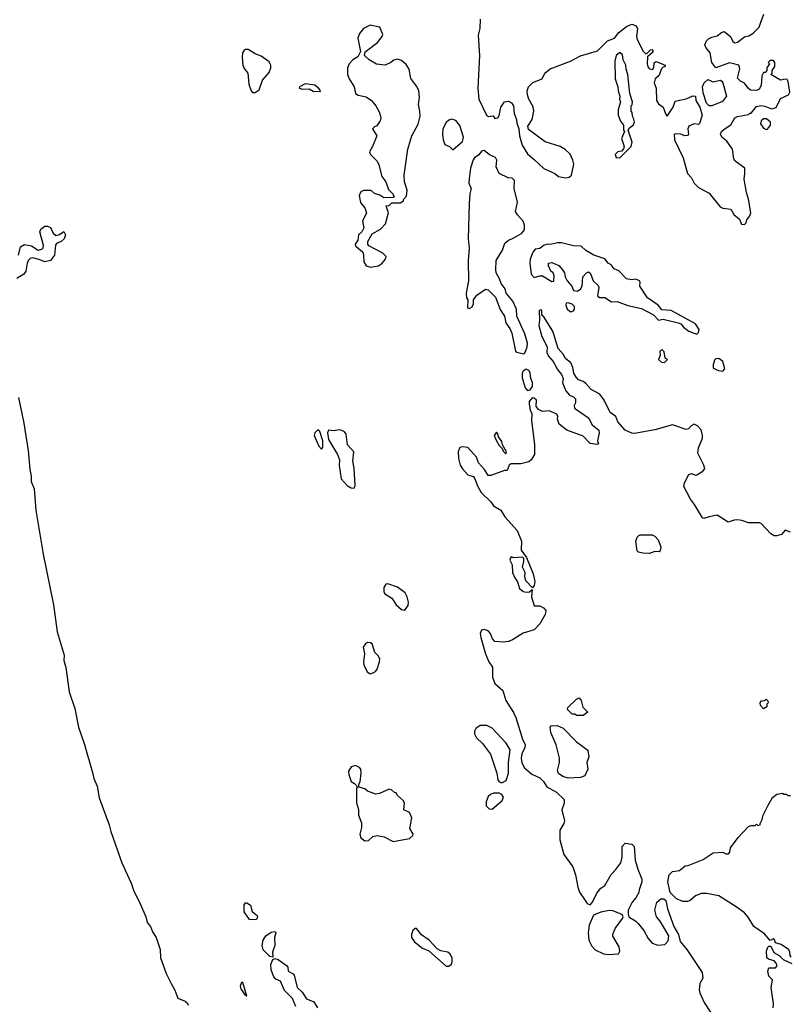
# Model space of a CAD drawing. Extents: x 2029826 to 2248070, y 228728 to 402406.
# Tile 124 of 256: x 2054729 to 2060413, y 386631 to 393890. Entities that reach past the tile are written whole.
import ezdxf

# ---------------------------------------------------------------- set-up
doc = ezdxf.new("R2010")
doc.units = 0

msp = doc.modelspace()

# ---------------------------------------------------------------- linework, layer by layer
at = {"layer": '0CON10XD'}
for points in [[(2059065, 393733.3), (2059116, 393754), (2059148.8, 393795), (2059205, 393840.8), (2059245, 393856.2), (2059277.5, 393845), (2059286.4, 393823.6), (2059280, 393765), (2059283.8, 393745), (2059327, 393657), (2059345, 393640), (2059355, 393640), (2059381.7, 393668.3), (2059395, 393670), (2059400, 393665), (2059398.3, 393651.7), (2059360, 393615), (2059356.7, 393565), (2059361.7, 393541.7), (2059375, 393527.5), (2059397, 393523), (2059407.5, 393535), (2059408.3, 393571.7), (2059425, 393582.5), (2059490, 393555), (2059490, 393545), (2059475, 393540), (2059463, 393527), (2059443, 393477), (2059417.5, 393455), (2059410, 393425), (2059423.3, 393385), (2059427.5, 393295), (2059440.7, 393270.7), (2059476.1, 393246.1), (2059495, 393190), (2059505, 393180), (2059550, 393245), (2059565, 393290), (2059645, 393307.1), (2059695, 393329.5), (2059714, 393325), (2059716.9, 393295), (2059745.5, 393245.5), (2059763.1, 393185), (2059744.2, 393125.8), (2059735, 393116.7), (2059705, 393123.3), (2059664.3, 393105), (2059657.8, 393085), (2059663.3, 393046.7), (2059653.8, 393036.2), (2059635, 393033.8), (2059605, 393046), (2059567.5, 393047.5), (2059557.5, 393042.5), (2059560, 393005), (2059621.9, 392871.9), (2059655.8, 392755.8), (2059683.8, 392725), (2059703.3, 392685), (2059735, 392653.3), (2059815, 392610), (2059895, 392510.8), (2059915, 392501.4), (2059975, 392493.3), (2059997.5, 392455), (2060038.3, 392418.3), (2060053.6, 392383.6), (2060075, 392380), (2060087, 392393), (2060092.5, 392415), (2060115.9, 392444.1), (2060121.2, 392465), (2060106.1, 392566.1), (2060090, 392615), (2060072.5, 392715), (2060078.8, 392755), (2060076.7, 392795), (2060005.9, 392845.9), (2059996.7, 392865), (2059986.7, 392935), (2059944.3, 392994.3), (2059908.8, 393025), (2059898.8, 393045), (2059906.7, 393065), (2059925, 393083.3), (2059973.9, 393116.1), (2060005, 393167.5), (2060023, 393177), (2060105, 393190), (2060115, 393200), (2060125, 393200), (2060165, 393250), (2060195, 393257.5), (2060225, 393252.5), (2060275, 393233.3), (2060308.3, 393241.7), (2060340.5, 393309.5), (2060400, 393335), (2060410, 393355), (2060397.5, 393435), (2060389.3, 393449.3), (2060375, 393452.5), (2060340, 393445), (2060270, 393485), (2060280, 393495), (2060280, 393515), (2060300, 393545), (2060300, 393575), (2060288.3, 393588.3), (2060265, 393590), (2060250, 393575), (2060260, 393565), (2060240, 393535), (2060240, 393515), (2060228.3, 393501.7), (2060215, 393500), (2060202.5, 393475), (2060197.5, 393405), (2060183, 393377), (2060165, 393367.5), (2060120.7, 393370.7), (2060102.5, 393385), (2060075, 393422.5), (2060045, 393437.5), (2060025, 393460), (2060041.7, 393528.3), (2060034, 393554), (2059965, 393572.2), (2059863.9, 393533.9), (2059834.6, 393574.6), (2059821.2, 393645), (2059790, 393685), (2059782.9, 393705), (2059794.2, 393735), (2059811.1, 393748.9), (2059835, 393761.4), (2059875, 393770), (2059905, 393795.7), (2059925, 393802.5), (2059972, 393765), (2059990, 393730), (2060005, 393720), (2060025, 393724), (2060075, 393764.4), (2060108, 393772), (2060139.1, 393790.9), (2060183.8, 393835), (2060193.3, 393863.3), (2060218.3, 393931.7)], [(2058124.5, 393894.5), (2058122.9, 393825), (2058111.2, 393775), (2058119.5, 393625), (2058108.1, 393385), (2058115.5, 393305), (2058173.3, 393185), (2058187, 393177), (2058221.7, 393181.7), (2058235, 393162.5), (2058255, 393167.5), (2058265, 393182.5), (2058278.8, 393245), (2058305, 393283.3), (2058335, 393288.8), (2058357.6, 393277.6), (2058371.4, 393255), (2058377.3, 393197.3), (2058394, 393155), (2058396, 393126), (2058410, 393085), (2058415.8, 393035), (2058434.3, 392965), (2058475, 392900), (2058526.3, 392856.3), (2058595, 392792.5), (2058675.9, 392755.9), (2058703, 392733), (2058755, 392723.3), (2058781.7, 392728.3), (2058800, 392745), (2058816, 392825), (2058809.2, 392855), (2058788.3, 392898.3), (2058753, 392933), (2058715, 392954.3), (2058605, 392990.5), (2058481.7, 393081.7), (2058477.5, 393105), (2058508, 393155), (2058521.4, 393215), (2058516.4, 393246.4), (2058485, 393303.3), (2058475.8, 393335), (2058472.5, 393365), (2058481.2, 393395), (2058513, 393427), (2058583.3, 393455), (2058603.6, 393496.4), (2058641.7, 393528.3), (2058792.5, 393585), (2058865, 393623.8), (2058990.7, 393659.3), (2059065, 393733.3)], [(2057315.7, 392065.7), (2057375, 392074.4), (2057403.8, 392095), (2057427.5, 392125), (2057432.5, 392145), (2057408.3, 392168.3), (2057305, 392222.5), (2057297.5, 392235), (2057297.5, 392255), (2057328.8, 392311.2), (2057390, 392345), (2057426.2, 392385), (2057448.8, 392465), (2057431.7, 392518.3), (2057455, 392520), (2057475, 392540), (2057535, 392540), (2057560, 392555), (2057560, 392565), (2057581.7, 392588.3), (2057587, 392633), (2057567.1, 392695), (2057564.4, 392744.4), (2057592.2, 392935), (2057621.8, 393035), (2057669.1, 393120.9), (2057682.1, 393177.9), (2057681.5, 393215), (2057671.2, 393265), (2057677.8, 393317.8), (2057673.5, 393365), (2057658.4, 393398.4), (2057615, 393456.7), (2057601.2, 393525), (2057580.3, 393560.3), (2057545, 393590), (2057515, 393600), (2057487.7, 393592.3), (2057466.7, 393575), (2057425, 393555.8), (2057361.7, 393561.7), (2057306.7, 393595), (2057272.5, 393625), (2057276.2, 393653.8), (2057367.7, 393722.3), (2057403.3, 393765), (2057408.3, 393781.7), (2057385.8, 393835.8), (2057315, 393850), (2057265.7, 393824.3), (2057235, 393788.8), (2057224.4, 393755), (2057242.5, 393655), (2057223, 393617), (2057185.9, 393594.1), (2057160, 393565), (2057147.1, 393535), (2057148, 393485), (2057158.8, 393455), (2057196, 393395), (2057206.4, 393346.4), (2057225, 393332.5), (2057285, 393322), (2057325, 393293.8), (2057356.2, 393255), (2057383.3, 393205), (2057392, 393165), (2057388, 393145), (2057363, 393107), (2057345, 393100), (2057332.5, 393085), (2057362.5, 393035), (2057332.5, 392955), (2057310, 392915), (2057317.5, 392895), (2057366.7, 392846.7), (2057379.3, 392819.3), (2057400, 392735), (2057430, 392695), (2057449.3, 392639.3), (2057482.5, 392605), (2057490, 392585), (2057485, 392580), (2057415, 392577.5), (2057385, 392597.5), (2057345, 392607.5), (2057321.7, 392631.7), (2057265, 392630), (2057245, 392620), (2057232.5, 392595), (2057240, 392555), (2057246.4, 392536.4), (2057275, 392502.5), (2057286.7, 392465), (2057258.8, 392405), (2057266.7, 392355), (2057263.3, 392345), (2057253, 392327), (2057227.5, 392305), (2057222.5, 392265), (2057203.3, 392235), (2057205, 392222.5), (2057260, 392175), (2057266, 392155), (2057266.9, 392105), (2057285, 392075.8), (2057315.7, 392065.7)], [(2056465, 393353.3), (2056495, 393372.5), (2056520, 393445), (2056569.7, 393500.3), (2056582, 393535), (2056582, 393555), (2056568.7, 393578.7), (2056510.9, 393620.9), (2056465, 393639.4), (2056415, 393670), (2056395, 393670), (2056383.8, 393665), (2056373.6, 393646.4), (2056369.5, 393610.5), (2056374.6, 393555), (2056385, 393530), (2056412.5, 393495), (2056419.2, 393415), (2056436.4, 393366.4), (2056445, 393353.3), (2056465, 393353.3)], [(2059155, 392872.5), (2059240, 392955), (2059245.9, 392985.9), (2059217.5, 393075), (2059227, 393093), (2059256.7, 393115), (2059263.3, 393135), (2059257.5, 393165), (2059248.3, 393178.3), (2059247.5, 393205), (2059240, 393215), (2059240, 393255), (2059247, 393263), (2059250, 393285), (2059230, 393345), (2059216, 393485), (2059202.5, 393525), (2059200, 393555), (2059180, 393595), (2059175, 393630), (2059155, 393647.5), (2059130, 393625), (2059118.8, 393585), (2059122, 393455), (2059142, 393395), (2059143.3, 393365), (2059156.7, 393325), (2059152.5, 393305), (2059160, 393285), (2059142.5, 393225), (2059143, 393187), (2059161.7, 393141.7), (2059181.7, 393111.7), (2059182.5, 393075), (2059190, 393065), (2059167.5, 393015), (2059187.5, 392955), (2059181.7, 392938.3), (2059168.3, 392921.7), (2059140, 392915), (2059122.5, 392895), (2059130, 392875), (2059155, 392872.5)], [(2059835, 393253.8), (2059814.3, 393254.3), (2059795.7, 393275.7), (2059771.5, 393351.5), (2059765.8, 393395), (2059778.8, 393425), (2059805, 393448), (2059845, 393433.1), (2059895.4, 393445.4), (2059907.9, 393437.9), (2059915, 393423.3), (2059942, 393325), (2059913.5, 393286.5), (2059835, 393253.8)], [(2056945, 393360), (2056947, 393367), (2056932.5, 393385), (2056905, 393406.7), (2056835, 393416.2), (2056792.5, 393395), (2056790, 393385), (2056815, 393377.5), (2056865, 393380), (2056893.6, 393363.6), (2056945, 393360)], [(2057925, 392930), (2057995, 392992.5), (2058002, 393025), (2057975, 393111.2), (2057945, 393148), (2057915, 393156.2), (2057895, 393150), (2057875, 393132.5), (2057851.2, 393085), (2057848.8, 393045), (2057853.6, 393003.6), (2057865, 392970), (2057900, 392955), (2057925, 392930)], [(2060235, 393081.2), (2060245, 393083.3), (2060267, 393113), (2060267.5, 393135), (2060238.6, 393158.6), (2060215, 393158), (2060198, 393145), (2060192.7, 393122.7), (2060215, 393090), (2060235, 393081.2)], [(2058445, 391427.5), (2058455, 391432.5), (2058472.7, 391477.3), (2058474, 391505), (2058453.9, 391573.9), (2058396, 391705), (2058393.8, 391755), (2058365.8, 391815.8), (2058316.7, 391875), (2058310, 391905), (2058280, 391945), (2058269.1, 391979.1), (2058243.8, 392025), (2058241.2, 392045), (2058244, 392115), (2058289.1, 392190.9), (2058308.3, 392241.7), (2058334.3, 392265.7), (2058365, 392276.7), (2058430, 392315), (2058447, 392333), (2058451.7, 392348.3), (2058452.5, 392375), (2058443.3, 392405), (2058400.7, 392450.7), (2058387, 392477), (2058400, 392545), (2058377.5, 392645), (2058380, 392705), (2058361.7, 392721.7), (2058333, 392723), (2058266.7, 392755), (2058242.5, 392805), (2058247.5, 392855), (2058237.5, 392875), (2058193.9, 392893.9), (2058155, 392926.2), (2058135, 392920), (2058115, 392892.5), (2058085, 392872.5), (2058075, 392857.5), (2058054.4, 392795), (2058044.3, 392715.7), (2058040.8, 392685), (2058059.2, 392645), (2058049.4, 392605), (2058043.5, 392535), (2058037.8, 392275), (2058045.5, 392205.5), (2058037.3, 392115), (2058038.9, 391965), (2058022.7, 391872.7), (2058025, 391840), (2058033.6, 391823.6), (2058033.3, 391765), (2058045, 391760), (2058066.1, 391773.9), (2058076.7, 391795), (2058077.5, 391825), (2058100.5, 391859.5), (2058165, 391902.5), (2058185, 391897.5), (2058238.8, 391845), (2058273.2, 391753.2), (2058304.2, 391705), (2058314, 391655), (2058344.1, 391614.1), (2058358.3, 391578.3), (2058385.9, 391445.9), (2058395, 391438.8), (2058445, 391427.5)], [(2054720.7, 392155), (2054735, 392214.6), (2054765, 392233.4), (2054815, 392223.7), (2054865, 392189.7), (2054892.9, 392197.1), (2054902.2, 392207.8), (2054904.6, 392225), (2054878.5, 392325), (2054885, 392346), (2054915, 392368.8), (2054935, 392368), (2054955, 392358), (2054976.4, 392316.4), (2054995, 392300), (2055023.6, 392306.4), (2055055, 392327.5), (2055065.7, 392305), (2055057.1, 392275), (2055035.8, 392255), (2055001.1, 392238.9), (2054992.6, 392227.4), (2054986.1, 392155), (2054955, 392114.7), (2054915, 392105.7), (2054873.1, 392123.1), (2054825, 392133.4), (2054805, 392128.4), (2054795, 392117.3), (2054785.2, 392094.8), (2054774.8, 392035), (2054758.9, 392015), (2054708.9, 391981.1)], [(2059725, 391572.5), (2059737, 391583), (2059740, 391605), (2059715, 391646.7), (2059535, 391746.2), (2059465, 391750), (2059437.5, 391785), (2059360.7, 391840.7), (2059303.3, 391925), (2059306.7, 391955), (2059300, 391965), (2059275, 391976.7), (2059245, 391973.3), (2059205, 391980), (2059149.3, 392039.3), (2059113.6, 392053.6), (2059093, 392083), (2059070, 392095), (2059045, 392127.5), (2058963.9, 392153.9), (2058905, 392187.5), (2058869.5, 392219.5), (2058815, 392223.3), (2058725, 392243.8), (2058695, 392243.8), (2058645, 392233.8), (2058623.9, 392236.1), (2058593.9, 392226.1), (2058565, 392202.5), (2058531.7, 392198.3), (2058513, 392177), (2058493.3, 392125), (2058491.2, 392095), (2058503, 392013), (2058525, 391990), (2058565, 392002.5), (2058585, 392002.5), (2058655, 391960), (2058668.3, 391961.7), (2058672.5, 392005), (2058663, 392023), (2058647.5, 392035), (2058630, 392075), (2058630, 392095), (2058655, 392100), (2058705, 392077.5), (2058732.5, 392045), (2058747.5, 392025), (2058752.5, 391995), (2058767.5, 391965), (2058802.5, 391925), (2058815, 391892.5), (2058841.7, 391888.3), (2058866.4, 391903.6), (2058877.5, 391925), (2058882.5, 391995), (2058910, 392025), (2058925, 392030), (2058938.3, 392018.3), (2058960, 391965), (2058995, 391930), (2059000, 391915), (2058990, 391855), (2059005, 391842.5), (2059045, 391842.5), (2059095, 391810), (2059135, 391812.5), (2059215, 391783.3), (2059315, 391760), (2059403.6, 391713.6), (2059440, 391675), (2059475, 391682.5), (2059586.4, 391656.4), (2059605, 391647.5), (2059625, 391623.3), (2059664.3, 391594.3), (2059725, 391572.5)], [(2058795, 391736.7), (2058815, 391742.5), (2058822.5, 391755), (2058822.5, 391775), (2058803.6, 391793.6), (2058775, 391803.3), (2058760, 391800), (2058756.7, 391785), (2058766.7, 391755), (2058795, 391736.7)], [(2060415, 390113.1), (2060375, 390125.6), (2060347.5, 390095), (2060315, 390084.2), (2060295, 390084.2), (2060270, 390100), (2060199.2, 390175), (2060185, 390181.1), (2060105, 390180.5), (2060055, 390198.6), (2060025, 390202.5), (2059998.8, 390201.2), (2059955, 390186.7), (2059875, 390236.2), (2059815, 390226.2), (2059775, 390212.5), (2059765, 390217.5), (2059706.6, 390316.6), (2059676.2, 390355), (2059627.7, 390447.7), (2059633.3, 390475), (2059665, 390536), (2059685, 390544), (2059715, 390531.2), (2059725, 390533.8), (2059768.8, 390561.2), (2059782, 390578), (2059775.7, 390605), (2059730.8, 390695), (2059735, 390732.5), (2059764.5, 390805), (2059766.3, 390823.7), (2059755.4, 390865.4), (2059729.2, 390895), (2059705, 390908.1), (2059682, 390895), (2059663.3, 390875), (2059645, 390868), (2059545, 390902.9), (2059415, 390867.1), (2059265, 390839.2), (2059245, 390840.8), (2059194.2, 390865), (2059140, 390925), (2059125.4, 390965.4), (2059084.4, 390995), (2059039.2, 391085), (2059009.5, 391129.5), (2058944.2, 391164.2), (2058905, 391207.5), (2058885, 391222.5), (2058850, 391235), (2058833.9, 391253.9), (2058817.5, 391285), (2058810, 391325), (2058795, 391360), (2058755, 391392.5), (2058736.7, 391425), (2058701.2, 391465), (2058661.2, 391595), (2058595, 391700), (2058581.7, 391711.7), (2058580, 391745), (2058575, 391750), (2058560, 391745), (2058562.5, 391675), (2058557.5, 391635), (2058580, 391555), (2058597, 391523), (2058620, 391475), (2058617, 391437), (2058629.3, 391409.3), (2058665, 391370), (2058695, 391310), (2058726.7, 391275), (2058736.7, 391245), (2058733.6, 391213.6), (2058757.5, 391155), (2058785, 391122.5), (2058815, 391110), (2058830, 391095), (2058830, 391065), (2058820, 391045), (2058822.5, 391025), (2058925.9, 390955.9), (2058952.7, 390902.7), (2059000, 390865), (2059002.5, 390845), (2058991.2, 390785), (2058997.5, 390762.5), (2058985, 390757.5), (2058936.4, 390766.4), (2058885, 390820), (2058763.8, 390865), (2058709.3, 390909.3), (2058696.7, 390945), (2058698.8, 390965), (2058692, 390982), (2058635, 391006.7), (2058585, 391002.5), (2058555, 391017.5), (2058538.3, 391038.3), (2058540, 391085), (2058525, 391100), (2058508.3, 391101.7), (2058487.5, 391075), (2058487.5, 391055), (2058493.3, 391015), (2058506.7, 390985), (2058503.9, 390936.1), (2058526, 390755), (2058526, 390685), (2058501.2, 390645), (2058485, 390630.8), (2058425, 390616.7), (2058353.8, 390616.2), (2058340, 390605), (2058325, 390567.5), (2058303.9, 390566.1), (2058205, 390528.9), (2058185, 390530.6), (2058157.5, 390575), (2058113.4, 390623.4), (2058097.5, 390665), (2058035, 390736.7), (2057995, 390740.8), (2057974.4, 390735.6), (2057964.5, 390705.5), (2057965.5, 390655), (2057978.6, 390605), (2057995, 390578), (2058035, 390535.7), (2058073.1, 390523.1), (2058085, 390511.2), (2058108.1, 390448.1), (2058131.9, 390405), (2058204, 390335), (2058225, 390306.2), (2058277.5, 390275), (2058306.7, 390225), (2058398.8, 390125), (2058430, 390045), (2058428.3, 389978.3), (2058467.5, 389925), (2058515.7, 389805.7), (2058527.7, 389747.7), (2058525, 389720), (2058511.7, 389701.7), (2058463.6, 389753.6), (2058454.5, 389784.5), (2058458.1, 389815), (2058438, 389855), (2058448.8, 389895), (2058447.5, 389917.5), (2058437.5, 389927.5), (2058375, 389922.5), (2058355, 389930), (2058348.3, 389921.7), (2058343.3, 389905), (2058360.9, 389870.9), (2058364.1, 389815), (2058380.4, 389775), (2058401.2, 389745), (2058415, 389695.8), (2058442.5, 389675), (2058465, 389669.4), (2058488.3, 389671.7), (2058508.3, 389688.3), (2058503.3, 389635), (2058525, 389570), (2058565, 389568.8), (2058593.9, 389553.9), (2058608.8, 389535), (2058605.6, 389505), (2058565.5, 389435), (2058525, 389391.5), (2058442.7, 389367.2), (2058365, 389318.8), (2058335, 389306.7), (2058295, 389300), (2058235, 389305.7), (2058215.6, 389325), (2058202.2, 389365), (2058185.8, 389385), (2058155, 389394.3), (2058135, 389390), (2058126.7, 389365), (2058129.6, 389335), (2058164.6, 389215), (2058188.6, 389155), (2058215.6, 389115.6), (2058215.8, 389044.2), (2058235, 388996.2), (2058293.8, 388945), (2058315, 388870), (2058372.1, 388782.1), (2058389.2, 388745), (2058436.7, 388585), (2058456.7, 388545), (2058456.2, 388525), (2058433, 388477), (2058428.6, 388445), (2058432.6, 388412.6), (2058452.9, 388375), (2058507.9, 388327.9), (2058565, 388300), (2058593.9, 388273.9), (2058617.5, 388235), (2058687.5, 388195), (2058745, 388140), (2058746.4, 388113.6), (2058727.5, 388065), (2058748.8, 387985), (2058743.3, 387965), (2058712.5, 387915), (2058712.2, 387845), (2058743.3, 387735), (2058809.4, 387645), (2058830, 387585), (2058845, 387493.8), (2058858.9, 387458.9), (2058895, 387403.8), (2058915, 387374), (2058936.2, 387363.8), (2058953.8, 387385), (2058985, 387451.2), (2059015, 387486.7), (2059045, 387507.5), (2059091.7, 387588.3), (2059127.5, 387625), (2059162.5, 387675), (2059172.5, 387715), (2059173.3, 387795), (2059195, 387820), (2059245, 387812.5), (2059262.5, 387795), (2059268.8, 387695), (2059287.7, 387627.7), (2059318.8, 387555), (2059318.8, 387535), (2059297.5, 387475), (2059296.2, 387455), (2059275, 387416.7), (2059246.8, 387383.2), (2059218, 387325), (2059216.4, 387296.4), (2059223.3, 387275), (2059273.8, 387245), (2059289.3, 387229.3), (2059332.5, 387175), (2059365, 387116.2), (2059395, 387081.2), (2059435, 387067.5), (2059487, 387073), (2059511.7, 387098.3), (2059517, 387137), (2059454.3, 387245), (2059425.8, 387275), (2059414.4, 387325), (2059429.2, 387385), (2059458.3, 387408.3), (2059479.2, 387409.2), (2059495.9, 387395.9), (2059508.1, 387335), (2059554.5, 387204.5), (2059587.5, 387145), (2059602, 387095), (2059650, 387035), (2059762, 386865), (2059768, 386825), (2059746.2, 386785), (2059741.7, 386738.3), (2059746, 386715), (2059778.6, 386645), (2059824.2, 386574.2)], [(2059485, 391363.3), (2059507.5, 391385), (2059490, 391395), (2059481.7, 391441.7), (2059465, 391457.5), (2059450, 391445), (2059452.5, 391415), (2059440, 391385), (2059462.5, 391365), (2059485, 391363.3)], [(2059915, 391300), (2059930, 391315), (2059915, 391370), (2059885, 391392.5), (2059865, 391390), (2059855, 391380), (2059843.3, 391345), (2059845, 391320), (2059883, 391303), (2059915, 391300)], [(2058475, 391157.5), (2058495, 391162.5), (2058512.5, 391185), (2058512.5, 391215), (2058500, 391245), (2058495, 391287.5), (2058485, 391303.3), (2058465, 391313.3), (2058442.3, 391297.7), (2058436.2, 391285), (2058435, 391250), (2058457.5, 391175), (2058475, 391157.5)], [(2054718.9, 391105), (2054759.5, 390915), (2054790.3, 390715), (2054803.1, 390575), (2054813.6, 390525), (2054812.5, 390485), (2054835, 390432.5), (2054848.7, 390275), (2054901.2, 389948.8), (2054977.3, 389577.3), (2055005, 389377.5), (2055056.2, 389205), (2055054.2, 389165), (2055068.6, 389115), (2055094.4, 388935), (2055135, 388812.5), (2055162.1, 388675), (2055203.6, 388555), (2055265, 388340), (2055275.4, 388295.4), (2055300.7, 388240.7), (2055314.7, 388154.7), (2055389.5, 387955), (2055401.5, 387905), (2055481.5, 387675), (2055552.2, 387525), (2055570, 387465), (2055613.1, 387385), (2055658.5, 387275), (2055668.9, 387235), (2055694.4, 387205), (2055709.5, 387165), (2055735.8, 387124.2), (2055765.3, 387035), (2055767.5, 386975), (2055808.8, 386858.8), (2055845, 386784.2), (2055874.4, 386735), (2055896.5, 386676.5), (2055950, 386655), (2055965, 386642.5), (2055971.2, 386625)], [(2056955, 390723.3), (2056966.2, 390735), (2056964.3, 390785), (2056943, 390853), (2056935, 390863.8), (2056925, 390863.8), (2056905.8, 390845), (2056900, 390825), (2056935, 390746.7), (2056955, 390723.3)], [(2057195, 390437.5), (2057203.3, 390456.7), (2057195.6, 390585), (2057185.6, 390635), (2057192.5, 390705), (2057146.7, 390755), (2057137.5, 390835), (2057125, 390851.2), (2057105, 390862), (2057085, 390866), (2057045, 390858.8), (2057006, 390864), (2057000, 390845), (2057005.7, 390795.7), (2057073.6, 390683.6), (2057088, 390645), (2057085.9, 390604.1), (2057100, 390505), (2057145, 390456.2), (2057175, 390440), (2057195, 390437.5)], [(2058315, 390690), (2058320, 390705), (2058290, 390755), (2058285, 390780), (2058260, 390815), (2058257, 390837), (2058245, 390850), (2058230, 390825), (2058240, 390795), (2058265, 390750), (2058288.3, 390728.3), (2058295, 390710), (2058315, 390690)], [(2059375, 389954), (2059325, 389956), (2059294.1, 389964.1), (2059282.5, 389975), (2059273.8, 390045), (2059283.8, 390075), (2059295, 390087.5), (2059307, 390093), (2059395, 390093.3), (2059415, 390083.3), (2059438, 390055), (2059458, 390005), (2059453.6, 389976.4), (2059445, 389967.5), (2059415, 389968.8), (2059375, 389954)], [(2057565, 389536.7), (2057575, 389543.3), (2057595, 389572.5), (2057597.1, 389595), (2057586.9, 389635), (2057571.4, 389665), (2057515, 389705.6), (2057445, 389731.2), (2057430.8, 389729.2), (2057413.8, 389705), (2057414.2, 389675), (2057420.9, 389660.9), (2057473.3, 389625), (2057506.1, 389576.1), (2057545, 389542.5), (2057565, 389536.7)], [(2057315, 389068.8), (2057335, 389074), (2057353.3, 389085), (2057365, 389102.5), (2057384.2, 389155), (2057385.6, 389175.6), (2057375, 389196.7), (2057348.8, 389225), (2057328.3, 389288.3), (2057316.4, 389296.4), (2057295, 389297.5), (2057280.7, 389289.3), (2057262.5, 389265), (2057273.3, 389215), (2057264.3, 389155), (2057267.5, 389135), (2057291.7, 389081.7), (2057315, 389068.8)], [(2058885, 388760), (2058835, 388760), (2058825, 388770), (2058805, 388770), (2058770, 388805), (2058771.7, 388818.3), (2058835, 388880), (2058855, 388890), (2058871.7, 388871.7), (2058883, 388823), (2058920, 388785), (2058885, 388760)], [(2060215, 388810), (2060193, 388833), (2060190, 388855), (2060201.7, 388868.3), (2060225, 388870), (2060235, 388880), (2060248.3, 388868.3), (2060250, 388855), (2060240, 388845), (2060240, 388825), (2060215, 388810)], [(2058285, 388263.8), (2058317.9, 388282.1), (2058335.7, 388335), (2058334.4, 388415), (2058347.3, 388507.3), (2058316.2, 388556.2), (2058215, 388666.4), (2058175, 388686.4), (2058124.5, 388685.5), (2058093.8, 388665), (2058084, 388645), (2058084, 388625), (2058098.8, 388595), (2058143.8, 388555), (2058200.8, 388475), (2058248, 388335), (2058256.2, 388285), (2058265, 388271.2), (2058285, 388263.8)], [(2058775, 388298.8), (2058735, 388310), (2058703, 388333), (2058696.7, 388355), (2058712, 388415), (2058712, 388445), (2058686.2, 388545), (2058646.2, 388635), (2058642.5, 388675), (2058650, 388685), (2058694.2, 388685.8), (2058737.5, 388667.5), (2058835, 388566), (2058920, 388505), (2058926.2, 388455), (2058913.3, 388415), (2058920, 388365), (2058897.5, 388315), (2058865, 388304), (2058775, 388298.8)], [(2057485, 387832.5), (2057605, 387853.8), (2057630, 387875), (2057632.5, 387885), (2057607, 387927), (2057622, 388005), (2057604, 388045), (2057563.3, 388065), (2057567.7, 388117.7), (2057556.7, 388135), (2057513.6, 388173.6), (2057505, 388190), (2057493, 388193), (2057471.7, 388211.7), (2057455, 388216.7), (2057384.1, 388185.9), (2057355, 388180), (2057295, 388203.3), (2057275, 388220), (2057231.7, 388231.7), (2057230, 388255), (2057239.3, 388270.7), (2057248.8, 388335), (2057246.2, 388365), (2057235, 388377.5), (2057205, 388392.5), (2057175, 388382.5), (2057155, 388350), (2057156.2, 388325), (2057173.8, 388275), (2057198.8, 388258.8), (2057220, 388235), (2057212.5, 388225), (2057212.7, 388117.3), (2057228.1, 388068.1), (2057229.2, 388025), (2057249.5, 387969.5), (2057250, 387935), (2057238, 387885), (2057245, 387857.5), (2057275, 387837.5), (2057301.7, 387838.3), (2057335, 387867.5), (2057365, 387876.7), (2057416.4, 387866.4), (2057485, 387832.5)], [(2058215, 388070.8), (2058287.5, 388135), (2058298.8, 388158.8), (2058285, 388177.5), (2058265, 388187.5), (2058225, 388187.5), (2058201.7, 388178.3), (2058185, 388162.5), (2058168.8, 388125), (2058170, 388095), (2058191.7, 388071.7), (2058215, 388070.8)], [(2060420, 386980), (2060411.5, 386991.5), (2060409.1, 387019.1), (2060400, 387035), (2060345, 387072.5), (2060304.3, 387084.3), (2060297, 387107), (2060287.5, 387115), (2060265, 387102.5), (2060222, 387152), (2060143.1, 387205), (2060103.1, 387273.1), (2060074.4, 387305), (2060015, 387351.1), (2059885, 387431.4), (2059795, 387448.8), (2059755, 387448.8), (2059715, 387430), (2059675, 387396), (2059655, 387390), (2059619.7, 387389.7), (2059575, 387408.8), (2059526.1, 387456.1), (2059508.9, 387535), (2059520, 387585), (2059545, 387610), (2059595, 387617.5), (2059638.3, 387651.7), (2059660, 387655), (2059771.7, 387698.3), (2059845, 387747.5), (2059915, 387752.5), (2059938.3, 387741.7), (2059958.3, 387741.7), (2059967, 387753), (2059972.5, 387785), (2060028.3, 387861.7), (2060105, 387942.5), (2060125, 387950), (2060155, 387950), (2060165, 387960), (2060175, 387950), (2060190, 387955), (2060190, 387965), (2060207, 387993), (2060212.5, 388025), (2060247.5, 388095), (2060282.5, 388155), (2060315, 388180), (2060355, 388187.5), (2060365, 388180), (2060385, 388180), (2060395, 388170), (2060415, 388170)], [(2056455, 387253.8), (2056425, 387257.5), (2056385, 387312.5), (2056383.8, 387365), (2056395, 387380), (2056405, 387380), (2056432.4, 387362.4), (2056444.6, 387314.6), (2056480, 387285), (2056483.8, 387275), (2056475, 387257.5), (2056455, 387253.8)], [(2059075, 386998.6), (2059145, 387004), (2059155.9, 387024.1), (2059151.4, 387055), (2059105, 387133.8), (2059103, 387147), (2059120.3, 387189.7), (2059176.7, 387265), (2059180, 387275), (2059173.6, 387293.6), (2059105, 387321.2), (2059076.1, 387323.9), (2059015, 387310), (2058962.7, 387287.3), (2058928.6, 387215), (2058922.8, 387157.2), (2058927.7, 387105), (2058949.2, 387059.2), (2058975, 387033.3), (2059035, 387003.5), (2059075, 386998.6)], [(2057875, 386912.5), (2057895, 386913.3), (2057915, 386927.5), (2057920, 386945), (2057918, 386975), (2057905, 387000), (2057885.9, 387015.9), (2057835, 387026.7), (2057809.3, 387039.3), (2057748.8, 387105), (2057694, 387144), (2057655, 387190), (2057645, 387190), (2057630, 387175), (2057620, 387145), (2057620, 387125), (2057641.7, 387091.7), (2057700, 387045), (2057746.1, 387026.1), (2057875, 386912.5)], [(2056595, 386980), (2056575, 386983.8), (2056525, 387033.3), (2056517.4, 387065), (2056524.7, 387105), (2056543.6, 387136.4), (2056585, 387162.5), (2056605, 387168.1), (2056616.7, 387165), (2056617.7, 387157.7), (2056609.1, 387125), (2056610.7, 387065), (2056593.8, 387015), (2056595, 386980)], [(2060287.1, 386605), (2060290.6, 386635), (2060271.4, 386755), (2060281.7, 386811.7), (2060255, 386840), (2060246.4, 386876.4), (2060255, 386900), (2060305, 386900), (2060315.7, 386915), (2060310, 386935), (2060295, 386951.4), (2060253.3, 386963.3), (2060239.2, 386975), (2060237.1, 387025), (2060248.3, 387051.7), (2060255, 387058.8), (2060268.8, 387058.8), (2060292.1, 387012.1), (2060331.7, 386991.7), (2060361.3, 386961.3), (2060425, 386932.5)], [(2056766.3, 386615), (2056740.8, 386675), (2056682.1, 386732.1), (2056651.7, 386801.7), (2056617.3, 386817.3), (2056603.6, 386833.6), (2056583.5, 386885), (2056580.5, 386925), (2056595, 386962), (2056611.4, 386968.6), (2056635, 386960.9), (2056698.1, 386918.1), (2056706.4, 386905), (2056710, 386875), (2056745.6, 386855.6), (2056752.5, 386845), (2056776.1, 386755), (2056811.7, 386721.7), (2056845, 386672.3), (2056898.6, 386648.6), (2056925.9, 386605.9)], [(2056405, 386692.5), (2056375, 386792.5), (2056365, 386792.5), (2056355.7, 386765), (2056358.9, 386745), (2056385, 386708), (2056405, 386692.5)]]:
    msp.add_lwpolyline(points, dxfattribs=at)

doc.saveas('drawing.dxf')
